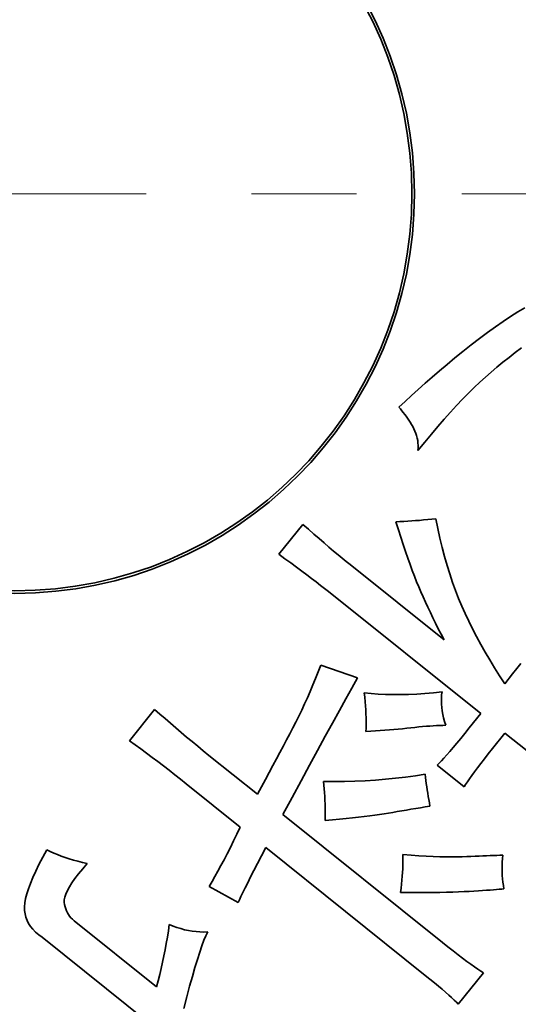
# Model space of a CAD drawing. Header units: millimetres. Extents: x -594 to 594, y -420 to 420.
# Tile 26 of 64: x -407.96 to -398.48, y 168.61 to 187.33. Entities that reach past the tile are written whole.
import ezdxf

# ---------------------------------------------------------------- set-up
doc = ezdxf.new("R2010")
doc.units = ezdxf.units.MM
doc.linetypes.add('点画线', pattern=[18, 12, -2, 2, -2])
doc.layers.add('中心线层', color=1, linetype='点画线', lineweight=18)
doc.layers.add('几何体', color=7, linetype='Continuous', lineweight=35)

msp = doc.modelspace()

# ---------------------------------------------------------------- linework, layer by layer
at = {"layer": '中心线层'}
msp.add_line((-453.554, 184.027), (-362.554, 184.027), dxfattribs=at)
at = {"layer": '几何体'}
for p, q in [((-398.628, 181.692), (-398.489, 181.778)), ((-398.489, 181.778), (-398.354, 181.856)), ((-398.917, 181.498), (-398.771, 181.599)), ((-398.771, 181.599), (-398.628, 181.692)), ((-399.066, 181.39), (-398.917, 181.498)), ((-399.377, 181.153), (-399.22, 181.275)), ((-399.22, 181.275), (-399.066, 181.39)), ((-399.533, 181.027), (-399.377, 181.153)), ((-398.418, 181.093), (-398.538, 181.004)), ((-399.834, 180.781), (-399.686, 180.903)), ((-399.686, 180.903), (-399.533, 181.027)), ((-398.657, 180.915), (-398.772, 180.823)), ((-398.538, 181.004), (-398.657, 180.915)), ((-400.117, 180.541), (-399.978, 180.66)), ((-399.978, 180.66), (-399.834, 180.781)), ((-398.886, 180.73), (-398.997, 180.636)), ((-398.772, 180.823), (-398.886, 180.73)), ((-400.252, 180.422), (-400.117, 180.541)), ((-399.106, 180.54), (-399.212, 180.443)), ((-398.997, 180.636), (-399.106, 180.54)), ((-400.51, 180.191), (-400.383, 180.306)), ((-400.383, 180.306), (-400.252, 180.422)), ((-399.318, 180.342), (-399.427, 180.234)), ((-399.212, 180.443), (-399.318, 180.342)), ((-400.633, 180.077), (-400.51, 180.191)), ((-399.539, 180.12), (-399.653, 180)), ((-399.427, 180.234), (-399.539, 180.12)), ((-400.751, 179.965), (-400.633, 180.077)), ((-400.723, 179.933), (-400.751, 179.965)), ((-400.695, 179.9), (-400.723, 179.933)), ((-399.653, 180), (-399.769, 179.873)), ((-400.668, 179.866), (-400.695, 179.9)), ((-400.641, 179.831), (-400.668, 179.866)), ((-400.615, 179.795), (-400.641, 179.831)), ((-400.589, 179.758), (-400.615, 179.795)), ((-400.563, 179.72), (-400.589, 179.758)), ((-400.538, 179.68), (-400.563, 179.72)), ((-399.888, 179.739), (-400.009, 179.599)), ((-399.769, 179.873), (-399.888, 179.739)), ((-400.513, 179.64), (-400.538, 179.68)), ((-400.488, 179.599), (-400.513, 179.64)), ((-400.465, 179.557), (-400.488, 179.599)), ((-400.445, 179.514), (-400.465, 179.557)), ((-400.009, 179.599), (-400.133, 179.453)), ((-400.428, 179.47), (-400.445, 179.514)), ((-400.414, 179.426), (-400.428, 179.47)), ((-400.402, 179.38), (-400.414, 179.426)), ((-400.394, 179.334), (-400.402, 179.38)), ((-400.133, 179.453), (-400.259, 179.3)), ((-400.388, 179.287), (-400.394, 179.334)), ((-400.259, 179.3), (-400.388, 179.141)), ((-400.385, 179.239), (-400.388, 179.287)), ((-400.388, 179.141), (-400.385, 179.191)), ((-400.385, 179.191), (-400.385, 179.239)), ((-400.126, 177.838), (-400.048, 177.846)), ((-400.048, 177.846), (-400.011, 177.66)), ((-403.033, 177.172), (-402.578, 177.74)), ((-402.578, 177.74), (-402.47, 177.645)), ((-400.806, 177.787), (-400.732, 177.791)), ((-400.76, 177.638), (-400.806, 177.787)), ((-400.732, 177.791), (-400.658, 177.795)), ((-400.658, 177.795), (-400.583, 177.799)), ((-400.583, 177.799), (-400.508, 177.805)), ((-400.508, 177.805), (-400.433, 177.81)), ((-400.433, 177.81), (-400.357, 177.816)), ((-400.357, 177.816), (-400.28, 177.823)), ((-400.28, 177.823), (-400.203, 177.83)), ((-400.203, 177.83), (-400.126, 177.838)), ((-400.011, 177.66), (-399.971, 177.478)), ((-402.47, 177.645), (-402.367, 177.555)), ((-402.367, 177.555), (-402.267, 177.468)), ((-400.715, 177.494), (-400.76, 177.638)), ((-400.67, 177.355), (-400.715, 177.494)), ((-399.971, 177.478), (-399.929, 177.301)), ((-402.267, 177.468), (-402.171, 177.386)), ((-402.171, 177.386), (-402.08, 177.308)), ((-402.08, 177.308), (-401.992, 177.233)), ((-400.626, 177.223), (-400.67, 177.355)), ((-399.929, 177.301), (-399.884, 177.128)), ((-402.917, 177.087), (-403.033, 177.172)), ((-401.992, 177.233), (-401.908, 177.163)), ((-401.908, 177.163), (-401.827, 177.096)), ((-401.827, 177.096), (-401.751, 177.034)), ((-400.582, 177.097), (-400.626, 177.223)), ((-400.539, 176.976), (-400.582, 177.097)), ((-399.884, 177.128), (-399.836, 176.96)), ((-402.806, 177.006), (-402.917, 177.087)), ((-402.7, 176.928), (-402.806, 177.006)), ((-402.599, 176.852), (-402.7, 176.928)), ((-401.751, 177.034), (-401.679, 176.976)), ((-401.679, 176.976), (-399.893, 175.544)), ((-400.497, 176.861), (-400.539, 176.976)), ((-399.836, 176.96), (-399.785, 176.796)), ((-402.502, 176.78), (-402.599, 176.852)), ((-402.411, 176.71), (-402.502, 176.78)), ((-400.455, 176.752), (-400.497, 176.861)), ((-400.414, 176.649), (-400.455, 176.752)), ((-399.785, 176.796), (-399.732, 176.637)), ((-402.324, 176.644), (-402.411, 176.71)), ((-402.241, 176.58), (-402.324, 176.644)), ((-402.164, 176.519), (-402.241, 176.58)), ((-400.374, 176.552), (-400.414, 176.649)), ((-400.333, 176.457), (-400.374, 176.552)), ((-399.732, 176.637), (-399.676, 176.482)), ((-402.091, 176.461), (-402.164, 176.519)), ((-399.195, 174.141), (-402.091, 176.461)), ((-400.291, 176.361), (-400.333, 176.457)), ((-400.247, 176.263), (-400.291, 176.361)), ((-399.676, 176.482), (-399.618, 176.332)), ((-400.201, 176.165), (-400.247, 176.263)), ((-400.153, 176.065), (-400.201, 176.165)), ((-399.618, 176.332), (-399.556, 176.186)), ((-399.556, 176.186), (-399.492, 176.042)), ((-400.105, 175.963), (-400.153, 176.065)), ((-399.492, 176.042), (-399.423, 175.897)), ((-400.054, 175.86), (-400.105, 175.963)), ((-400.002, 175.756), (-400.054, 175.86)), ((-399.423, 175.897), (-399.351, 175.752)), ((-399.948, 175.651), (-400.002, 175.756)), ((-399.893, 175.544), (-399.948, 175.651)), ((-399.351, 175.752), (-399.275, 175.605)), ((-399.275, 175.605), (-399.195, 175.458)), ((-399.195, 175.458), (-399.112, 175.31)), ((-399.112, 175.31), (-399.024, 175.161)), ((-402.283, 174.936), (-402.233, 175.064)), ((-402.233, 175.064), (-401.54, 174.82)), ((-399.024, 175.161), (-398.933, 175.011)), ((-398.51, 174.996), (-398.433, 175.094)), ((-402.334, 174.81), (-402.283, 174.936)), ((-398.933, 175.011), (-398.838, 174.861)), ((-398.838, 174.861), (-398.739, 174.709)), ((-398.739, 174.709), (-398.588, 174.899)), ((-398.588, 174.899), (-398.51, 174.996)), ((-402.438, 174.564), (-402.386, 174.686)), ((-402.386, 174.686), (-402.334, 174.81)), ((-401.54, 174.82), (-401.647, 174.628)), ((-402.491, 174.443), (-402.438, 174.564)), ((-401.647, 174.628), (-401.761, 174.421)), ((-401.41, 174.538), (-401.278, 174.524)), ((-401.401, 174.452), (-401.41, 174.538)), ((-401.278, 174.524), (-401.143, 174.514)), ((-401.143, 174.514), (-401.004, 174.507)), ((-401.004, 174.507), (-400.861, 174.504)), ((-400.861, 174.504), (-400.715, 174.504)), ((-400.715, 174.504), (-400.566, 174.507)), ((-400.566, 174.507), (-400.412, 174.513)), ((-400.412, 174.513), (-400.255, 174.523)), ((-400.255, 174.523), (-400.095, 174.537)), ((-400.095, 174.537), (-399.931, 174.553)), ((-399.938, 174.497), (-399.942, 174.439)), ((-399.931, 174.553), (-399.938, 174.497)), ((-402.599, 174.208), (-402.545, 174.325)), ((-402.545, 174.325), (-402.491, 174.443)), ((-401.761, 174.421), (-401.883, 174.199)), ((-401.393, 174.368), (-401.401, 174.452)), ((-401.387, 174.287), (-401.393, 174.368)), ((-399.942, 174.439), (-399.943, 174.38)), ((-399.943, 174.38), (-399.941, 174.319)), ((-399.941, 174.319), (-399.935, 174.257)), ((-405.874, 173.626), (-405.397, 174.221)), ((-405.397, 174.221), (-405.298, 174.133)), ((-405.298, 174.133), (-405.198, 174.046)), ((-402.655, 174.094), (-402.599, 174.208)), ((-401.883, 174.199), (-402.013, 173.962)), ((-401.381, 174.21), (-401.387, 174.287)), ((-401.378, 174.134), (-401.381, 174.21)), ((-401.375, 174.062), (-401.378, 174.134)), ((-399.935, 174.257), (-399.927, 174.192)), ((-399.927, 174.192), (-399.915, 174.127)), ((-399.915, 174.127), (-399.9, 174.059)), ((-399.412, 173.87), (-399.195, 174.141)), ((-405.198, 174.046), (-405.097, 173.958)), ((-405.097, 173.958), (-404.995, 173.871)), ((-402.767, 173.87), (-402.711, 173.981)), ((-402.711, 173.981), (-402.655, 174.094)), ((-402.013, 173.962), (-402.151, 173.71)), ((-401.374, 173.993), (-401.375, 174.062)), ((-401.375, 173.862), (-401.374, 173.926)), ((-401.374, 173.926), (-401.374, 173.993)), ((-399.974, 173.916), (-400.034, 173.913)), ((-399.917, 173.918), (-399.974, 173.916)), ((-399.861, 173.919), (-399.917, 173.918)), ((-399.9, 174.059), (-399.882, 173.99)), ((-399.882, 173.99), (-399.861, 173.919)), ((-404.995, 173.871), (-404.892, 173.783)), ((-404.892, 173.783), (-404.788, 173.696)), ((-402.885, 173.644), (-402.825, 173.758)), ((-402.825, 173.758), (-402.767, 173.87)), ((-401.378, 173.801), (-401.375, 173.862)), ((-401.285, 173.807), (-401.378, 173.801)), ((-401.195, 173.813), (-401.285, 173.807)), ((-401.105, 173.819), (-401.195, 173.813)), ((-401.017, 173.825), (-401.105, 173.819)), ((-400.931, 173.832), (-401.017, 173.825)), ((-400.846, 173.839), (-400.931, 173.832)), ((-400.763, 173.847), (-400.846, 173.839)), ((-400.681, 173.855), (-400.763, 173.847)), ((-400.601, 173.863), (-400.681, 173.855)), ((-400.522, 173.871), (-400.601, 173.863)), ((-400.445, 173.879), (-400.522, 173.871)), ((-400.371, 173.887), (-400.445, 173.879)), ((-400.299, 173.894), (-400.371, 173.887)), ((-400.229, 173.9), (-400.299, 173.894)), ((-400.162, 173.905), (-400.229, 173.9)), ((-400.097, 173.909), (-400.162, 173.905)), ((-400.034, 173.913), (-400.097, 173.909)), ((-399.575, 173.669), (-399.496, 173.766)), ((-399.496, 173.766), (-399.412, 173.87)), ((-398.735, 173.772), (-398.973, 173.475)), ((-397.517, 172.797), (-398.735, 173.772)), ((-405.766, 173.548), (-405.874, 173.626)), ((-405.659, 173.47), (-405.766, 173.548)), ((-404.788, 173.696), (-404.683, 173.609)), ((-404.683, 173.609), (-404.577, 173.522)), ((-402.947, 173.526), (-402.885, 173.644)), ((-402.151, 173.71), (-402.297, 173.442)), ((-399.718, 173.497), (-399.649, 173.579)), ((-399.649, 173.579), (-399.575, 173.669)), ((-405.552, 173.39), (-405.659, 173.47)), ((-405.444, 173.31), (-405.552, 173.39)), ((-404.577, 173.522), (-404.47, 173.435)), ((-404.47, 173.435), (-404.363, 173.348)), ((-403.078, 173.281), (-403.012, 173.405)), ((-403.012, 173.405), (-402.947, 173.526)), ((-402.297, 173.442), (-402.45, 173.16)), ((-399.894, 173.296), (-399.84, 173.355)), ((-399.84, 173.355), (-399.782, 173.422)), ((-399.782, 173.422), (-399.718, 173.497)), ((-399.053, 173.375), (-399.126, 173.281)), ((-398.973, 173.475), (-399.053, 173.375)), ((-405.336, 173.229), (-405.444, 173.31)), ((-405.229, 173.146), (-405.336, 173.229)), ((-404.363, 173.348), (-403.442, 172.611)), ((-403.147, 173.153), (-403.078, 173.281)), ((-400.024, 173.161), (-399.986, 173.199)), ((-399.986, 173.199), (-399.942, 173.243)), ((-399.942, 173.243), (-399.894, 173.296)), ((-399.195, 173.193), (-399.257, 173.112)), ((-399.126, 173.281), (-399.195, 173.193)), ((-405.121, 173.063), (-405.229, 173.146)), ((-405.013, 172.979), (-405.121, 173.063)), ((-404.905, 172.893), (-405.013, 172.979)), ((-403.29, 172.888), (-403.218, 173.022)), ((-403.218, 173.022), (-403.147, 173.153)), ((-402.45, 173.16), (-402.61, 172.862)), ((-400.437, 172.959), (-400.252, 172.988)), ((-400.252, 172.988), (-400.245, 172.929)), ((-399.51, 172.749), (-400.024, 173.161)), ((-399.313, 173.036), (-399.364, 172.967)), ((-399.257, 173.112), (-399.313, 173.036)), ((-404.796, 172.807), (-404.905, 172.893)), ((-403.768, 171.983), (-404.796, 172.807)), ((-403.365, 172.751), (-403.29, 172.888)), ((-402.61, 172.862), (-402.779, 172.549)), ((-402.186, 172.849), (-401.984, 172.848)), ((-402.178, 172.78), (-402.186, 172.849)), ((-401.984, 172.848), (-401.784, 172.85)), ((-401.784, 172.85), (-401.586, 172.856)), ((-401.586, 172.856), (-401.39, 172.865)), ((-401.39, 172.865), (-401.196, 172.878)), ((-401.196, 172.878), (-401.003, 172.893)), ((-401.003, 172.893), (-400.813, 172.912)), ((-400.813, 172.912), (-400.624, 172.934)), ((-400.624, 172.934), (-400.437, 172.959)), ((-400.245, 172.929), (-400.238, 172.87)), ((-400.238, 172.87), (-400.23, 172.811)), ((-400.23, 172.811), (-400.222, 172.751)), ((-399.482, 172.794), (-399.51, 172.749)), ((-399.449, 172.846), (-399.482, 172.794)), ((-399.409, 172.903), (-399.449, 172.846)), ((-399.364, 172.967), (-399.409, 172.903)), ((-403.442, 172.611), (-403.365, 172.751)), ((-402.172, 172.71), (-402.178, 172.78)), ((-402.167, 172.639), (-402.172, 172.71)), ((-402.162, 172.567), (-402.167, 172.639)), ((-400.222, 172.751), (-400.213, 172.69)), ((-400.213, 172.69), (-400.203, 172.629)), ((-400.203, 172.629), (-400.193, 172.568)), ((-402.779, 172.549), (-402.955, 172.221)), ((-402.159, 172.494), (-402.162, 172.567)), ((-402.156, 172.42), (-402.159, 172.494)), ((-402.154, 172.344), (-402.156, 172.42)), ((-400.193, 172.568), (-400.183, 172.506)), ((-400.183, 172.506), (-400.172, 172.444)), ((-400.172, 172.444), (-400.16, 172.381)), ((-402.153, 172.268), (-402.154, 172.344)), ((-402.153, 172.19), (-402.153, 172.268)), ((-401.032, 172.236), (-401.118, 172.222)), ((-400.949, 172.25), (-401.032, 172.236)), ((-400.866, 172.264), (-400.949, 172.25)), ((-400.781, 172.278), (-400.866, 172.264)), ((-400.695, 172.293), (-400.781, 172.278)), ((-400.608, 172.307), (-400.695, 172.293)), ((-400.521, 172.322), (-400.608, 172.307)), ((-400.432, 172.337), (-400.521, 172.322)), ((-400.342, 172.351), (-400.432, 172.337)), ((-400.252, 172.366), (-400.342, 172.351)), ((-400.16, 172.381), (-400.252, 172.366)), ((-402.955, 172.221), (-399.924, 169.792)), ((-402.154, 172.112), (-402.153, 172.19)), ((-402.015, 172.123), (-402.154, 172.112)), ((-401.882, 172.134), (-402.015, 172.123)), ((-401.755, 172.146), (-401.882, 172.134)), ((-401.634, 172.158), (-401.755, 172.146)), ((-401.518, 172.17), (-401.634, 172.158)), ((-401.409, 172.182), (-401.518, 172.17)), ((-401.306, 172.195), (-401.409, 172.182)), ((-401.209, 172.208), (-401.306, 172.195)), ((-401.118, 172.222), (-401.209, 172.208)), ((-403.831, 171.85), (-403.768, 171.983)), ((-403.955, 171.597), (-403.894, 171.721)), ((-403.894, 171.721), (-403.831, 171.85)), ((-407.524, 171.409), (-407.446, 171.552)), ((-407.446, 171.552), (-407.382, 171.52)), ((-407.382, 171.52), (-407.315, 171.49)), ((-407.315, 171.49), (-407.245, 171.461)), ((-404.016, 171.478), (-403.955, 171.597)), ((-403.281, 171.593), (-403.363, 171.436)), ((-400.249, 169.164), (-403.281, 171.593)), ((-407.595, 171.273), (-407.524, 171.409)), ((-407.245, 171.461), (-407.172, 171.433)), ((-407.172, 171.433), (-407.097, 171.406)), ((-407.097, 171.406), (-407.018, 171.38)), ((-407.018, 171.38), (-406.937, 171.356)), ((-406.937, 171.356), (-406.853, 171.334)), ((-406.853, 171.334), (-406.766, 171.312)), ((-406.766, 171.312), (-406.677, 171.292)), ((-404.134, 171.253), (-404.076, 171.363)), ((-404.076, 171.363), (-404.016, 171.478)), ((-403.363, 171.436), (-403.439, 171.291)), ((-400.675, 171.461), (-400.52, 171.45)), ((-400.674, 171.396), (-400.675, 171.461)), ((-400.675, 171.262), (-400.674, 171.33)), ((-400.674, 171.33), (-400.674, 171.396)), ((-400.52, 171.45), (-400.372, 171.44)), ((-400.372, 171.44), (-400.232, 171.432)), ((-400.232, 171.432), (-400.099, 171.426)), ((-400.099, 171.426), (-399.974, 171.421)), ((-399.974, 171.421), (-399.856, 171.418)), ((-399.856, 171.418), (-399.746, 171.417)), ((-399.746, 171.417), (-399.644, 171.417)), ((-399.644, 171.417), (-399.549, 171.419)), ((-399.549, 171.419), (-399.462, 171.422)), ((-399.462, 171.422), (-399.38, 171.426)), ((-399.38, 171.426), (-399.301, 171.43)), ((-399.301, 171.43), (-399.225, 171.434)), ((-399.225, 171.434), (-399.152, 171.437)), ((-399.152, 171.437), (-399.082, 171.44)), ((-399.082, 171.44), (-399.014, 171.442)), ((-399.014, 171.442), (-398.95, 171.444)), ((-398.95, 171.444), (-398.888, 171.446)), ((-398.888, 171.446), (-398.83, 171.448)), ((-398.83, 171.448), (-398.774, 171.449)), ((-398.786, 171.319), (-398.788, 171.255)), ((-398.781, 171.384), (-398.786, 171.319)), ((-398.774, 171.449), (-398.781, 171.384)), ((-407.711, 171.026), (-407.657, 171.146)), ((-407.657, 171.146), (-407.595, 171.273)), ((-406.764, 171.191), (-406.842, 171.096)), ((-406.677, 171.292), (-406.764, 171.191)), ((-404.249, 171.046), (-404.192, 171.147)), ((-404.192, 171.147), (-404.134, 171.253)), ((-403.508, 171.158), (-403.57, 171.036)), ((-403.439, 171.291), (-403.508, 171.158)), ((-400.686, 171.048), (-400.681, 171.121)), ((-400.681, 171.121), (-400.677, 171.192)), ((-400.677, 171.192), (-400.675, 171.262)), ((-398.788, 171.255), (-398.789, 171.191)), ((-398.789, 171.191), (-398.788, 171.127)), ((-398.788, 171.127), (-398.785, 171.063)), ((-407.758, 170.913), (-407.711, 171.026)), ((-406.968, 170.924), (-407.016, 170.847)), ((-406.91, 171.007), (-406.968, 170.924)), ((-406.842, 171.096), (-406.91, 171.007)), ((-404.359, 170.857), (-404.304, 170.949)), ((-404.304, 170.949), (-404.249, 171.046)), ((-403.626, 170.925), (-403.676, 170.827)), ((-403.57, 171.036), (-403.626, 170.925)), ((-400.7, 170.898), (-400.692, 170.974)), ((-400.692, 170.974), (-400.686, 171.048)), ((-398.785, 171.063), (-398.78, 170.999)), ((-398.78, 170.999), (-398.773, 170.936)), ((-398.773, 170.936), (-398.764, 170.873)), ((-407.826, 170.712), (-407.796, 170.809)), ((-407.796, 170.809), (-407.758, 170.913)), ((-407.055, 170.776), (-407.084, 170.711)), ((-407.016, 170.847), (-407.055, 170.776)), ((-403.807, 170.548), (-404.359, 170.857)), ((-403.718, 170.74), (-403.754, 170.664)), ((-403.676, 170.827), (-403.718, 170.74)), ((-400.719, 170.741), (-400.709, 170.82)), ((-400.555, 170.74), (-400.719, 170.741)), ((-400.709, 170.82), (-400.7, 170.898)), ((-400.398, 170.739), (-400.555, 170.74)), ((-400.249, 170.74), (-400.398, 170.739)), ((-400.107, 170.741), (-400.249, 170.74)), ((-399.973, 170.743), (-400.107, 170.741)), ((-399.846, 170.745), (-399.973, 170.743)), ((-399.727, 170.748), (-399.846, 170.745)), ((-399.615, 170.752), (-399.727, 170.748)), ((-399.511, 170.756), (-399.615, 170.752)), ((-399.414, 170.761), (-399.511, 170.756)), ((-399.323, 170.767), (-399.414, 170.761)), ((-399.238, 170.772), (-399.323, 170.767)), ((-399.159, 170.777), (-399.238, 170.772)), ((-399.084, 170.782), (-399.159, 170.777)), ((-399.016, 170.787), (-399.084, 170.782)), ((-398.952, 170.792), (-399.016, 170.787)), ((-398.894, 170.796), (-398.952, 170.792)), ((-398.842, 170.801), (-398.894, 170.796)), ((-398.795, 170.805), (-398.842, 170.801)), ((-398.753, 170.81), (-398.795, 170.805)), ((-398.764, 170.873), (-398.753, 170.81)), ((-407.863, 170.543), (-407.849, 170.624)), ((-407.849, 170.624), (-407.826, 170.712)), ((-407.104, 170.653), (-407.113, 170.6)), ((-407.113, 170.6), (-407.113, 170.553)), ((-407.113, 170.553), (-407.107, 170.51)), ((-407.084, 170.711), (-407.104, 170.653)), ((-403.784, 170.6), (-403.807, 170.548)), ((-403.754, 170.664), (-403.784, 170.6)), ((-407.869, 170.469), (-407.863, 170.543)), ((-407.868, 170.401), (-407.869, 170.469)), ((-407.859, 170.335), (-407.868, 170.401)), ((-407.107, 170.51), (-407.098, 170.469)), ((-407.098, 170.469), (-407.086, 170.429)), ((-407.086, 170.429), (-407.072, 170.392)), ((-407.072, 170.392), (-407.055, 170.356)), ((-407.844, 170.272), (-407.859, 170.335)), ((-407.821, 170.21), (-407.844, 170.272)), ((-407.791, 170.151), (-407.821, 170.21)), ((-407.055, 170.356), (-407.035, 170.322)), ((-407.035, 170.322), (-407.012, 170.289)), ((-407.012, 170.289), (-406.986, 170.259)), ((-406.986, 170.259), (-406.958, 170.23)), ((-406.958, 170.23), (-406.927, 170.203)), ((-406.927, 170.203), (-405.357, 168.946)), ((-407.754, 170.094), (-407.791, 170.151)), ((-407.709, 170.04), (-407.754, 170.094)), ((-407.658, 169.987), (-407.709, 170.04)), ((-407.599, 169.937), (-407.658, 169.987)), ((-405.153, 169.892), (-405.135, 170.012)), ((-405.135, 170.012), (-405.118, 170.132)), ((-405.118, 170.132), (-405.045, 170.102)), ((-405.045, 170.102), (-404.972, 170.076)), ((-404.972, 170.076), (-404.9, 170.053)), ((-404.9, 170.053), (-404.827, 170.033)), ((-404.827, 170.033), (-404.754, 170.018)), ((-404.754, 170.018), (-404.68, 170.005)), ((-404.68, 170.005), (-404.607, 169.996)), ((-404.607, 169.996), (-404.534, 169.991)), ((-404.534, 169.991), (-404.46, 169.989)), ((-404.46, 169.989), (-404.387, 169.99)), ((-404.387, 169.99), (-404.42, 169.919)), ((-407.534, 169.89), (-407.599, 169.937)), ((-405.504, 168.263), (-407.534, 169.89)), ((-405.174, 169.772), (-405.153, 169.892)), ((-404.457, 169.832), (-404.496, 169.727)), ((-404.42, 169.919), (-404.457, 169.832)), ((-405.218, 169.535), (-405.195, 169.653)), ((-405.195, 169.653), (-405.174, 169.772)), ((-404.496, 169.727), (-404.538, 169.606)), ((-399.924, 169.792), (-399.818, 169.708)), ((-399.818, 169.708), (-399.719, 169.63)), ((-399.719, 169.63), (-399.626, 169.558)), ((-405.243, 169.416), (-405.218, 169.535)), ((-404.582, 169.469), (-404.629, 169.315)), ((-404.538, 169.606), (-404.582, 169.469)), ((-399.626, 169.558), (-399.539, 169.491)), ((-399.539, 169.491), (-399.458, 169.43)), ((-399.458, 169.43), (-399.383, 169.375)), ((-405.297, 169.18), (-405.269, 169.298)), ((-405.269, 169.298), (-405.243, 169.416)), ((-404.629, 169.315), (-404.678, 169.145)), ((-399.383, 169.375), (-399.314, 169.326)), ((-399.314, 169.326), (-399.251, 169.282)), ((-399.251, 169.282), (-399.195, 169.244)), ((-399.195, 169.244), (-399.144, 169.212)), ((-405.357, 168.946), (-405.326, 169.063)), ((-405.326, 169.063), (-405.297, 169.18)), ((-404.678, 169.145), (-404.731, 168.957)), ((-400.16, 169.092), (-400.249, 169.164)), ((-400.077, 169.024), (-400.16, 169.092)), ((-399.144, 169.212), (-399.621, 168.617)), ((-404.731, 168.957), (-404.785, 168.754)), ((-399.999, 168.96), (-400.077, 169.024)), ((-399.928, 168.9), (-399.999, 168.96)), ((-399.862, 168.843), (-399.928, 168.9)), ((-404.785, 168.754), (-404.843, 168.534)), ((-399.802, 168.79), (-399.862, 168.843)), ((-399.748, 168.741), (-399.802, 168.79)), ((-399.7, 168.696), (-399.748, 168.741)), ((-399.658, 168.654), (-399.7, 168.696)), ((-399.621, 168.617), (-399.658, 168.654))]:
    msp.add_line(p, q, dxfattribs=at)
for radius in [42.5, 37.674, 34, 27.75, 24.546, 7.6, 7.55]:
    msp.add_circle((-408.054, 184.027), radius, dxfattribs=at)
for points, knots in [([(-437.57, 204.916), (-436.634, 206.14), (-434.748, 208.606), (-431.315, 211.838), (-427.788, 214.427), (-424.288, 216.405), (-420.965, 217.868), (-417.523, 218.987), (-413.639, 219.834), (-409.349, 220.264), (-404.711, 220.13), (-400.123, 219.408), (-395.607, 218.088), (-391.224, 216.152), (-387.445, 213.84), (-384.277, 211.35), (-381.675, 208.846), (-379.358, 206.124), (-377.136, 202.923), (-375.118, 199.187), (-373.449, 194.857), (-372.428, 190.668), (-371.935, 186.724), (-371.845, 183.106), (-372.12, 179.485), (-372.822, 175.526), (-374.09, 171.34), (-375.996, 167.027), (-377.695, 164.428), (-378.538, 163.138)], [0, 0, 0, 0, 4.628153, 9.321854, 14.11869, 17.75182, 21.391051, 25.0181, 28.615045, 33.325799, 37.944573, 42.530106, 47.253621, 52.053011, 56.895289, 60.532484, 64.151456, 67.734523, 71.265047, 75.850342, 80.469115, 85.180106, 88.777051, 92.404099, 96.043331, 99.676461, 104.473064, 109.166879, 113.795153, 113.795153, 113.795153, 113.795153]), ([(-434.393, 205.129), (-433.729, 205.915), (-432.4, 207.488), (-430.097, 209.645), (-427.569, 211.63), (-424.772, 213.408), (-421.766, 214.929), (-418.56, 216.162), (-415.209, 217.071), (-411.764, 217.633), (-408.28, 217.836), (-404.811, 217.68), (-401.413, 217.176), (-398.148, 216.348), (-395.031, 215.222), (-392.128, 213.84), (-389.421, 212.224), (-386.923, 210.403), (-384.601, 208.363), (-382.434, 206.073), (-380.452, 203.541), (-378.673, 200.745), (-377.152, 197.739), (-375.919, 194.533), (-375.01, 191.182), (-374.448, 187.737), (-374.245, 184.253), (-374.401, 180.785), (-374.905, 177.386), (-375.734, 174.121), (-376.859, 171.004), (-378.244, 168.104), (-379.847, 165.386), (-381.092, 163.745), (-381.714, 162.925)], [0, 0, 0, 0, 3.091655, 6.183442, 9.460653, 12.738128, 16.125304, 19.565963, 23.043224, 26.539079, 30.034934, 33.512194, 36.952853, 40.34003, 43.617241, 46.894715, 49.986303, 53.078158, 56.169746, 59.2616, 62.538812, 65.816286, 69.203462, 72.644121, 76.121382, 79.617237, 83.113092, 86.590353, 90.031011, 93.418188, 96.695399, 99.972873, 103.064529, 106.156317, 106.156317, 106.156317, 106.156317]), ([(-389.548, 169.201), (-388.972, 169.975), (-387.802, 171.546), (-386.412, 174.192), (-385.406, 176.825), (-384.763, 179.368), (-384.41, 181.757), (-384.3, 184.188), (-384.444, 186.634), (-384.837, 189.052), (-385.474, 191.4), (-386.34, 193.655), (-387.523, 195.995), (-389.075, 198.35), (-391.023, 200.613), (-393.191, 202.578), (-395.583, 204.266), (-398.216, 205.673), (-400.853, 206.674), (-403.394, 207.318), (-405.784, 207.671), (-408.215, 207.781), (-410.66, 207.637), (-413.079, 207.244), (-415.427, 206.607), (-417.682, 205.741), (-420.023, 204.559), (-422.373, 203.003), (-424.652, 201.068), (-425.93, 199.584), (-426.56, 198.853)], [0, 0, 0, 0, 2.896011, 5.881832, 8.951671, 11.351364, 13.75132, 16.202073, 18.653096, 21.10385, 23.554873, 25.954565, 28.354521, 31.424127, 34.410004, 37.306193, 40.202145, 43.188025, 46.257865, 48.657557, 51.057513, 53.508267, 55.95929, 58.410043, 60.861066, 63.260758, 65.660715, 68.73032, 71.716257, 74.612387, 74.612387, 74.612387, 74.612387]), ([(-381.714, 162.925), (-382.379, 162.139), (-383.708, 160.566), (-386.011, 158.409), (-388.539, 156.424), (-391.336, 154.646), (-394.342, 153.125), (-397.548, 151.892), (-400.899, 150.983), (-404.344, 150.421), (-407.828, 150.218), (-411.296, 150.374), (-414.695, 150.878), (-417.96, 151.706), (-421.076, 152.832), (-423.98, 154.214), (-426.687, 155.83), (-429.185, 157.651), (-431.507, 159.691), (-433.674, 161.981), (-435.656, 164.513), (-437.435, 167.309), (-438.956, 170.315), (-440.189, 173.521), (-441.098, 176.872), (-441.66, 180.317), (-441.863, 183.801), (-441.707, 187.269), (-441.203, 190.668), (-440.374, 193.933), (-439.249, 197.05), (-437.864, 199.951), (-436.261, 202.668), (-435.016, 204.309), (-434.393, 205.129)], [0, 0, 0, 0, 3.091655, 6.183442, 9.460653, 12.738128, 16.125304, 19.565963, 23.043224, 26.539079, 30.034934, 33.512194, 36.952853, 40.34003, 43.617241, 46.894715, 49.986303, 53.078158, 56.169746, 59.2616, 62.538812, 65.816286, 69.203462, 72.644121, 76.121382, 79.617237, 83.113092, 86.590353, 90.031011, 93.418188, 96.695399, 99.972873, 103.064529, 106.156317, 106.156317, 106.156317, 106.156317]), ([(-378.538, 163.138), (-379.199, 162.255), (-380.52, 160.488), (-382.835, 158.045), (-385.412, 155.76), (-388.288, 153.677), (-391.418, 151.852), (-394.769, 150.328), (-398.294, 149.143), (-401.943, 148.322), (-405.656, 147.883), (-409.376, 147.828), (-413.042, 148.151), (-416.602, 148.831), (-420.006, 149.84), (-423.198, 151.134), (-426.184, 152.682), (-428.972, 154.47), (-431.585, 156.504), (-434.038, 158.805), (-436.32, 161.386), (-438.404, 164.261), (-440.229, 167.391), (-441.753, 170.742), (-442.938, 174.268), (-443.759, 177.916), (-444.198, 181.63), (-444.253, 185.349), (-443.93, 189.015), (-443.25, 192.575), (-442.242, 195.98), (-440.944, 199.169), (-439.41, 202.165), (-438.183, 203.999), (-437.57, 204.916)], [0, 0, 0, 0, 3.312395, 6.624923, 10.092232, 13.647554, 17.276566, 20.962878, 24.688406, 28.433855, 32.179304, 35.904832, 39.591144, 43.220156, 46.775478, 50.242788, 53.555116, 56.867711, 60.180039, 63.492634, 66.959944, 70.515266, 74.144277, 77.83059, 81.556117, 85.301566, 89.047016, 92.772543, 96.458856, 100.087867, 103.643189, 107.110499, 110.422894, 113.735423, 113.735423, 113.735423, 113.735423]), ([(-426.56, 198.853), (-427.136, 198.079), (-428.306, 196.508), (-429.696, 193.862), (-430.702, 191.229), (-431.345, 188.687), (-431.698, 186.297), (-431.808, 183.866), (-431.664, 181.42), (-431.271, 179.002), (-430.634, 176.654), (-429.768, 174.399), (-428.585, 172.059), (-427.032, 169.704), (-425.085, 167.441), (-422.916, 165.476), (-420.525, 163.788), (-417.892, 162.381), (-415.255, 161.38), (-412.714, 160.736), (-410.324, 160.383), (-407.893, 160.273), (-405.447, 160.417), (-403.029, 160.81), (-400.681, 161.447), (-398.426, 162.313), (-396.085, 163.496), (-393.735, 165.051), (-391.455, 166.986), (-390.178, 168.47), (-389.548, 169.201)], [0, 0, 0, 0, 2.896011, 5.881832, 8.951671, 11.351364, 13.75132, 16.202073, 18.653096, 21.10385, 23.554873, 25.954565, 28.354521, 31.424127, 34.410004, 37.306193, 40.202145, 43.188025, 46.257865, 48.657557, 51.057513, 53.508267, 55.95929, 58.410043, 60.861066, 63.260758, 65.660715, 68.73032, 71.716257, 74.612387, 74.612387, 74.612387, 74.612387])]:
    msp.add_open_spline(points, degree=3, knots=knots, dxfattribs=at)

doc.saveas('drawing.dxf')
